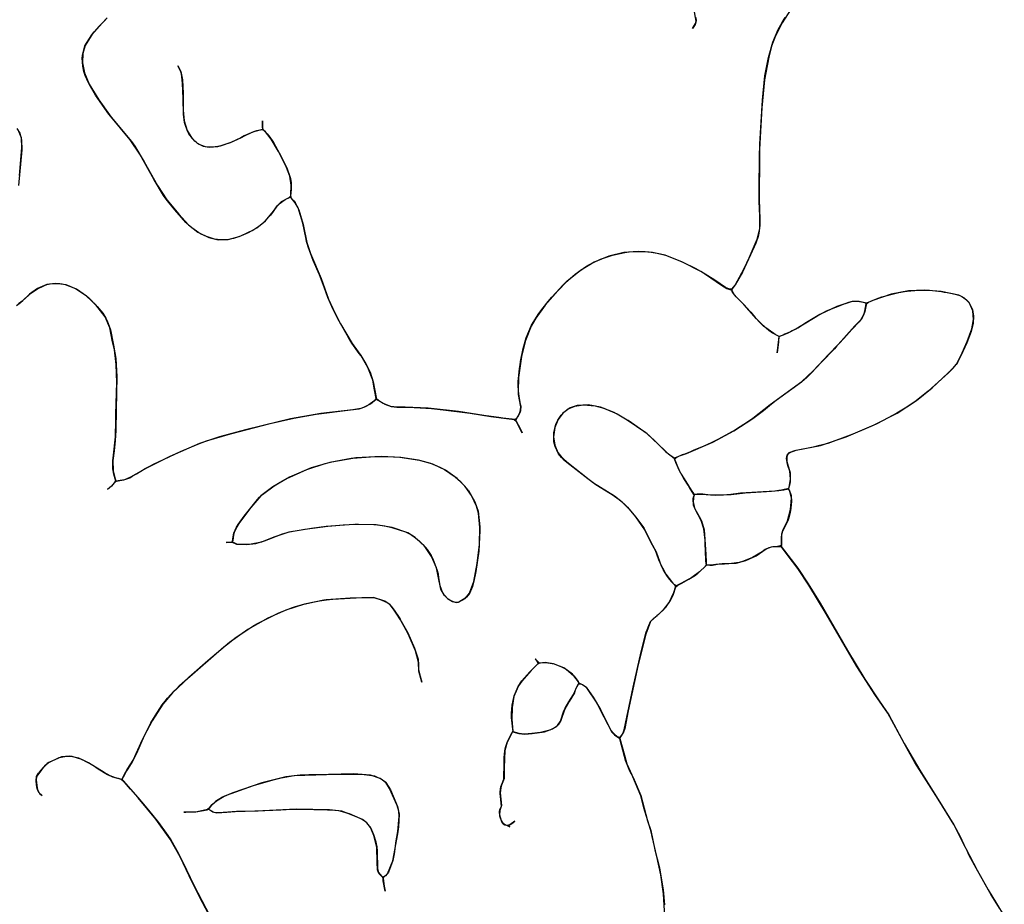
# Model space of a CAD drawing. Extents: x 0 to 8.8, y 0.1 to 11.
# Tile 10 of 11: x 5.8 to 8.6, y 5.6 to 8.1. Entities that reach past the tile are written whole.
import ezdxf

# ---------------------------------------------------------------- set-up
doc = ezdxf.new("R2010")
doc.units = 0

msp = doc.modelspace()

# ---------------------------------------------------------------- linework, layer by layer
for points in [[(8.0424, 8.1769), (8.0074, 8.1237), (7.9885, 8.0866), (7.9775, 8.057), (7.9694, 8.0255), (7.9573, 7.9606), (7.9498, 7.8805), (7.943, 7.7625), (7.9434, 7.7451), (7.9419, 7.6183), (7.9444, 7.5626), (7.9444, 7.544), (7.9414, 7.5223), (7.9389, 7.5127), (7.9324, 7.4943), (7.9176, 7.4604), (7.8944, 7.4111), (7.8944, 7.4111), (7.874, 7.375), (7.864, 7.3624), (7.8573, 7.3627), (7.8457, 7.367), (7.8151, 7.388), (7.7752, 7.4133), (7.7233, 7.4402), (7.6737, 7.4596), (7.6377, 7.4676), (7.5964, 7.4704), (7.5559, 7.4669), (7.5124, 7.4566), (7.471, 7.4398), (7.4312, 7.4163), (7.3923, 7.3848), (7.3665, 7.3579), (7.3303, 7.3168), (7.3039, 7.2801), (7.2907, 7.2573), (7.2745, 7.216), (7.2632, 7.1702), (7.2548, 7.11), (7.2538, 7.0709), (7.256, 7.0501), (7.2596, 7.0346), (7.2608, 7.0288), (7.2602, 7.0149), (7.2584, 7.0092), (7.2515, 6.9967), (7.2451, 6.9899), (7.2095, 6.9943), (7.1987, 6.9959), (7.1558, 7.0022), (7.083, 7.0128), (6.9966, 7.0224), (6.931, 7.0256), (6.9078, 7.0255), (6.8895, 7.0279), (6.8681, 7.0361), (6.855, 7.0439), (6.8479, 7.0504), (6.8435, 7.0755), (6.8384, 7.1028), (6.8243, 7.1393), (6.8047, 7.1719), (6.7993, 7.1788), (6.7782, 7.2087), (6.7686, 7.2241), (6.742, 7.2714), (6.7245, 7.305), (6.7095, 7.3385), (6.6998, 7.3652), (6.6858, 7.4037), (6.668, 7.4446), (6.6533, 7.4833), (6.6505, 7.4931), (6.6492, 7.4985), (6.6468, 7.5099), (6.6381, 7.551), (6.6246, 7.5948), (6.6166, 7.6095), (6.6051, 7.6234), (6.6037, 7.6318), (6.6051, 7.6594), (6.6012, 7.6854), (6.5918, 7.71), (6.5757, 7.7423), (6.5683, 7.7561), (6.5482, 7.7911), (6.5315, 7.8117), (6.5255, 7.817), (6.5232, 7.8247), (6.5233, 7.8438), (6.5226, 7.819), (6.5008, 7.8133), (6.4903, 7.8094), (6.471, 7.8003), (6.4607, 7.795), (6.4321, 7.7817), (6.4021, 7.7715), (6.3812, 7.7681), (6.36, 7.7693), (6.3471, 7.7736), (6.3423, 7.776), (6.3377, 7.7788), (6.3334, 7.7821), (6.3293, 7.7856), (6.3154, 7.8021), (6.3126, 7.8067), (6.3077, 7.8164), (6.3018, 7.8334), (6.3004, 7.8388), (6.2971, 7.8625), (6.2964, 7.9075), (6.2949, 7.9511), (6.2916, 7.978), (6.2889, 7.9867), (6.2812, 8.0002), (6.2899, 7.9842), (6.2942, 7.961), (6.2961, 7.9228), (6.2967, 7.8742), (6.2995, 7.8437), (6.3079, 7.8159), (6.3212, 7.7942), (6.3364, 7.7798), (6.3538, 7.771), (6.3707, 7.768), (6.3958, 7.7701), (6.4313, 7.7814), (6.4627, 7.7961), (6.4713, 7.8005), (6.4793, 7.8044), (6.4836, 7.8066), (6.4931, 7.8106), (6.4985, 7.8125), (6.5073, 7.8155), (6.5223, 7.8189), (6.5263, 7.8163), (6.5317, 7.8114), (6.5364, 7.8065), (6.5406, 7.8017), (6.5443, 7.7968), (6.5511, 7.7869), (6.5542, 7.7817), (6.5763, 7.7411), (6.5939, 7.7059), (6.6015, 7.6843), (6.6027, 7.679), (6.6038, 7.6734), (6.6045, 7.6674), (6.605, 7.6613), (6.6053, 7.6549), (6.6051, 7.6484), (6.6034, 7.6286), (6.5983, 7.6237), (6.5768, 7.6116), (6.5629, 7.5977), (6.5576, 7.5899), (6.552, 7.5817), (6.546, 7.5737), (6.5242, 7.5507), (6.5155, 7.5436), (6.4954, 7.5306), (6.4844, 7.5251), (6.4786, 7.5226), (6.4606, 7.5143), (6.4406, 7.5075), (6.4313, 7.5054), (6.4223, 7.504), (6.4027, 7.5034), (6.386, 7.5055), (6.3626, 7.5126), (6.348, 7.5196), (6.341, 7.5236), (6.3216, 7.5376), (6.3155, 7.5429), (6.3044, 7.5533), (6.273, 7.5891), (6.2554, 7.6098), (6.2477, 7.6199), (6.2404, 7.6304), (6.2135, 7.6748), (6.1726, 7.748), (6.1446, 7.7888), (6.0895, 7.8556), (6.0843, 7.8623), (6.0458, 7.9171), (6.0274, 7.9483), (6.0209, 7.9621), (6.0177, 7.9697), (6.0128, 7.9844), (6.0095, 7.9995), (6.0079, 8.0226), (6.0086, 8.0305), (6.0156, 8.0573), (6.0357, 8.0894), (6.0423, 8.0978), (6.0566, 8.1139), (6.0641, 8.1216), (6.0792, 8.1377)], [(7.7613, 8.1389), (7.7624, 8.1289), (7.7589, 8.1182), (7.7512, 8.1067), (7.7607, 8.1217), (7.7624, 8.128), (7.7556, 8.1656)], [(6.075, 8.133), (6.065, 8.1225), (6.0352, 8.0887), (6.0164, 8.059), (6.0094, 8.036), (6.0083, 8.0095), (6.014, 7.9806), (6.0277, 7.9478), (6.0553, 7.9033), (6.0909, 7.854), (6.1484, 7.784), (6.1578, 7.7711), (6.1851, 7.7266), (6.2226, 7.6589), (6.2495, 7.6176), (6.2836, 7.5766), (6.3119, 7.5462), (6.3384, 7.5254), (6.3698, 7.5099), (6.3966, 7.5039), (6.4248, 7.5044), (6.4568, 7.5129), (6.4827, 7.5244), (6.5071, 7.5377), (6.5319, 7.5578), (6.5546, 7.5856), (6.5657, 7.6014), (6.5709, 7.6067), (6.5876, 7.6187), (6.6017, 7.6251), (6.6123, 7.6153), (6.6163, 7.61), (6.6196, 7.6047), (6.6268, 7.5888), (6.6392, 7.5473), (6.6498, 7.4961), (6.6598, 7.4647), (6.6904, 7.3927), (6.7116, 7.3339), (6.7298, 7.2948), (6.7462, 7.2638), (6.779, 7.2075), (6.8042, 7.1727), (6.8183, 7.1496), (6.8304, 7.1255), (6.8396, 7.0975), (6.8476, 7.0535), (6.8479, 7.0504), (6.8414, 7.0427), (6.8268, 7.0322), (6.8118, 7.0247), (6.8039, 7.022), (6.7808, 7.0184), (6.6893, 7.0074), (6.603, 6.9923), (6.4741, 6.9606), (6.3998, 6.9408), (6.3429, 6.9215), (6.2583, 6.885), (6.1912, 6.8517), (6.1459, 6.8252), (6.1285, 6.818), (6.1041, 6.8145), (6.0981, 6.8342), (6.0958, 6.8498), (6.0954, 6.8594), (6.0958, 6.873), (6.0965, 6.8809), (6.0971, 6.8885), (6.1034, 6.9404), (6.1037, 6.9873), (6.104, 7.0055), (6.1068, 7.0963), (6.1054, 7.147), (6.0998, 7.1892), (6.0964, 7.2046), (6.0948, 7.2119), (6.0868, 7.2519), (6.0731, 7.284), (6.0467, 7.3179), (6.0204, 7.3431), (5.9913, 7.363), (5.9618, 7.3751), (5.9307, 7.379), (5.907, 7.3755), (5.8802, 7.3642), (5.8576, 7.3483), (5.8362, 7.3285), (5.8262, 7.3203)], [(8.6286, 5.5941), (8.6051, 5.6326), (8.5666, 5.6999), (8.5571, 5.7178), (8.5417, 5.7473), (8.537, 5.7568), (8.5315, 5.7678), (8.5263, 5.7784), (8.4979, 5.8334), (8.4533, 5.9058), (8.3871, 6.011), (8.3685, 6.0429), (8.327, 6.1205), (8.3098, 6.1518), (8.2724, 6.2048), (8.2216, 6.285), (8.1336, 6.4353), (8.0845, 6.5175), (8.053, 6.5652), (8.0254, 6.6008), (8.0057, 6.6269), (8.0057, 6.6523), (8.0067, 6.6639), (8.0109, 6.6759), (8.0233, 6.7007), (8.0321, 6.7333), (8.0342, 6.766), (8.03, 6.7849), (8.027, 6.7909), (8.0274, 6.7966), (8.0319, 6.8198), (8.0297, 6.8427), (8.0241, 6.8594), (8.0217, 6.8671), (8.0207, 6.8786), (8.0226, 6.8886), (8.0266, 6.8945), (8.0296, 6.8964), (8.0483, 6.9024), (8.117, 6.9164), (8.1907, 6.941), (8.2691, 6.9739), (8.3361, 7.0088), (8.3919, 7.0448), (8.4363, 7.0811), (8.4954, 7.1363), (8.5056, 7.1484), (8.5185, 7.1719), (8.5368, 7.2128), (8.5497, 7.2489), (8.5543, 7.2761), (8.5523, 7.301), (8.5427, 7.3231), (8.5286, 7.3373), (8.5124, 7.3451), (8.4619, 7.356), (8.414, 7.36), (8.3692, 7.3575), (8.3192, 7.3481), (8.2667, 7.3307), (8.2484, 7.323), (8.2276, 7.3276), (8.2076, 7.3273), (8.1644, 7.313), (8.1157, 7.2907), (8.0722, 7.2644), (8.0636, 7.2586), (8.0468, 7.2485), (8.0368, 7.2432), (8.0317, 7.2407), (8.0159, 7.2338), (8.0104, 7.2317), (8.0047, 7.2296), (7.9989, 7.2276), (7.9953, 7.2293), (7.9883, 7.2333), (7.9801, 7.2384), (7.9744, 7.2422), (7.9636, 7.2501), (7.9559, 7.2563), (7.942, 7.2693), (7.9342, 7.2779), (7.8992, 7.3177), (7.8761, 7.3403), (7.8687, 7.3499), (7.8653, 7.3561), (7.8647, 7.3631), (7.8736, 7.3744), (7.8993, 7.4213), (7.9138, 7.4525), (7.9363, 7.5052), (7.9436, 7.5354), (7.944, 7.5716), (7.9418, 7.6141), (7.9418, 7.6258), (7.9419, 7.6496), (7.9433, 7.7405), (7.9436, 7.7768), (7.9513, 7.9028), (7.9588, 7.9715), (7.9691, 8.0246), (7.9813, 8.0682), (7.9968, 8.1042), (8.0078, 8.1244), (8.0162, 8.1385)], [(5.8207, 7.822), (5.83, 7.8083), (5.8349, 7.7891), (5.8352, 7.7606), (5.8256, 7.6592)], [(5.8285, 7.6869), (5.8356, 7.7665), (5.834, 7.7946), (5.8273, 7.8132)], [(5.8197, 7.3162), (5.8319, 7.3247), (5.8383, 7.3305), (5.8627, 7.3525), (5.8798, 7.364), (5.8978, 7.3725), (5.907, 7.3755), (5.9163, 7.3776), (5.9257, 7.3788), (5.9325, 7.3791), (5.9441, 7.3786), (5.9507, 7.3777), (5.9595, 7.3758), (5.9842, 7.3666), (5.9919, 7.3627), (6.0134, 7.3487), (6.0201, 7.3434), (6.0266, 7.3379), (6.0509, 7.3134), (6.0668, 7.2936), (6.0701, 7.289), (6.0755, 7.2795), (6.0788, 7.2726), (6.0886, 7.2461), (6.0969, 7.2026), (6.1038, 7.1647), (6.1068, 7.113), (6.1046, 7.0181), (6.1036, 6.9592), (6.1025, 6.9301), (6.1015, 6.9201), (6.0989, 6.901), (6.0958, 6.8732), (6.0966, 6.8441), (6.1007, 6.8242), (6.1039, 6.8149), (6.0914, 6.7998), (6.0797, 6.7908), (6.0964, 6.8047), (6.1025, 6.8124), (6.1053, 6.8145), (6.1267, 6.8176), (6.144, 6.8242), (6.1507, 6.8282), (6.1627, 6.8356), (6.1879, 6.8501), (6.2011, 6.8572), (6.2137, 6.8637), (6.2263, 6.8699), (6.2888, 6.8989), (6.3136, 6.9096), (6.3384, 6.9199), (6.3635, 6.9292), (6.4312, 6.9497), (6.545, 6.9785), (6.6122, 6.9943), (6.6765, 7.0056), (6.7748, 7.0179), (6.799, 7.0208), (6.8156, 7.0264), (6.8312, 7.0351), (6.8476, 7.048), (6.873, 7.0338), (6.8905, 7.0277), (6.9069, 7.0255), (6.9402, 7.0256), (7.0064, 7.0218), (7.0392, 7.0183), (7.1164, 7.0083), (7.1459, 7.0039), (7.1758, 6.9993), (7.1904, 6.9972), (7.2051, 6.9951), (7.22, 6.993), (7.235, 6.9913), (7.2422, 6.9902), (7.2482, 6.9853), (7.2581, 6.967), (7.2648, 6.9523), (7.2468, 6.9874), (7.2496, 6.9945), (7.2585, 7.0095), (7.2606, 7.0177), (7.261, 7.0263), (7.2544, 7.0616), (7.254, 7.0986), (7.2546, 7.1078), (7.2565, 7.1267), (7.2576, 7.1364), (7.2589, 7.1465), (7.2603, 7.1561), (7.2676, 7.193), (7.2767, 7.2232), (7.292, 7.2602), (7.3128, 7.2935), (7.321, 7.3047), (7.3391, 7.3275), (7.3498, 7.34), (7.3725, 7.3648), (7.3805, 7.3733), (7.3889, 7.3816), (7.4161, 7.4052), (7.4461, 7.4261), (7.4559, 7.4318), (7.4667, 7.4376), (7.4889, 7.448), (7.5003, 7.4525), (7.5118, 7.4564), (7.5234, 7.4599), (7.5585, 7.4674), (7.5703, 7.4689), (7.582, 7.4699), (7.6167, 7.4699), (7.6281, 7.469), (7.6507, 7.4655), (7.6744, 7.4593), (7.7108, 7.4457), (7.7236, 7.44), (7.7612, 7.4212), (7.7856, 7.4072), (7.8377, 7.3717), (7.8502, 7.365), (7.8638, 7.3597), (7.8711, 7.3464), (7.8904, 7.3265), (7.9184, 7.2969), (7.9312, 7.2816), (7.9494, 7.2623), (7.9696, 7.2456), (7.9806, 7.2381), (7.998, 7.228), (7.9971, 7.2117), (7.9955, 7.1957), (7.9939, 7.1804), (7.9953, 7.194), (7.9996, 7.2278), (8.0234, 7.237), (8.0531, 7.2522), (8.0664, 7.2607), (8.1065, 7.2859), (8.1349, 7.3004), (8.1878, 7.3217), (8.1987, 7.3254), (8.2055, 7.327), (8.2241, 7.328), (8.2442, 7.3244), (8.2484, 7.322), (8.2473, 7.3129), (8.244, 7.2989), (8.2405, 7.2888), (8.2365, 7.2809), (8.2275, 7.2691), (8.2065, 7.2478), (8.1836, 7.2219), (8.171, 7.2075), (8.1642, 7.2003), (8.157, 7.1926), (8.1198, 7.1542), (8.0913, 7.1232), (8.0781, 7.1105), (8.0705, 7.1038), (8.0639, 7.0984), (7.9734, 7.0318), (7.9238, 6.9929), (7.9121, 6.9847), (7.8747, 6.9605), (7.8259, 6.9339), (7.8053, 6.9238), (7.7836, 6.9141), (7.7532, 6.9018), (7.7459, 6.8979), (7.7294, 6.8912), (7.7225, 6.8892), (7.7076, 6.8832), (7.6991, 6.8801), (7.6927, 6.8842), (7.687, 6.8884), (7.6819, 6.8926), (7.6773, 6.8967), (7.6731, 6.9007), (7.6538, 6.9195), (7.6226, 6.9498), (7.5679, 6.9873), (7.5281, 7.0101), (7.4886, 7.0256), (7.4532, 7.0324), (7.4218, 7.0305), (7.4022, 7.0233), (7.3814, 7.0081), (7.368, 6.9908), (7.3582, 6.9674), (7.3547, 6.9406), (7.358, 6.917), (7.3671, 6.896), (7.3826, 6.8766), (7.3926, 6.8684), (7.4523, 6.8217), (7.475, 6.805), (7.5049, 6.7868), (7.5247, 6.7741), (7.5295, 6.7708), (7.5356, 6.7667), (7.5421, 6.7616), (7.5491, 6.7557), (7.5583, 6.7472), (7.5661, 6.7395), (7.5892, 6.7128), (7.6126, 6.6807), (7.6329, 6.6402), (7.6475, 6.6122), (7.6626, 6.5722), (7.6684, 6.5606), (7.6757, 6.5487), (7.6948, 6.5241), (7.7011, 6.5173), (7.7028, 6.5117), (7.6953, 6.4879), (7.6918, 6.4803), (7.6878, 6.4729), (7.6737, 6.4527), (7.6692, 6.4477), (7.6545, 6.4338), (7.65, 6.4299), (7.6321, 6.4135), (7.6181, 6.377), (7.5968, 6.2902), (7.5681, 6.1582), (7.5582, 6.1081), (7.5542, 6.0972), (7.5445, 6.0816), (7.5364, 6.0841), (7.5225, 6.0959), (7.4995, 6.14), (7.4769, 6.1827), (7.4495, 6.2236), (7.4375, 6.2329), (7.4274, 6.2368), (7.4231, 6.2453), (7.4085, 6.2628), (7.3836, 6.281), (7.3545, 6.2926), (7.3303, 6.2958), (7.3143, 6.2943), (7.302, 6.3065), (7.3085, 6.2973), (7.31, 6.2927), (7.2976, 6.28), (7.2909, 6.2732), (7.2638, 6.2432), (7.2546, 6.23), (7.2414, 6.1996), (7.236, 6.1681), (7.2351, 6.1347), (7.2382, 6.1004), (7.2221, 6.0691), (7.2156, 6.0446), (7.2139, 5.9956), (7.2134, 5.9654), (7.206, 5.9459), (7.2037, 5.9387), (7.2026, 5.9243), (7.206, 5.8875), (7.2009, 5.8738), (7.2003, 5.8611), (7.2048, 5.8452), (7.2109, 5.8359), (7.2152, 5.8325), (7.2199, 5.8313), (7.2299, 5.8266), (7.2264, 5.8305), (7.235, 5.8361), (7.2443, 5.843), (7.2296, 5.8326), (7.2219, 5.831), (7.2169, 5.8319), (7.2106, 5.8363), (7.207, 5.8411), (7.2008, 5.8571), (7.2003, 5.8714), (7.2026, 5.8786), (7.2058, 5.8849), (7.2031, 5.9149), (7.2025, 5.9204), (7.2024, 5.9262), (7.2029, 5.9355), (7.2042, 5.9412), (7.2059, 5.9458), (7.2129, 5.9629), (7.2136, 6.0093), (7.2137, 6.0251), (7.2142, 6.0334), (7.2154, 6.0436), (7.2173, 6.0539), (7.2228, 6.071), (7.2357, 6.0946), (7.2382, 6.0983), (7.2558, 6.0933), (7.2722, 6.092), (7.2938, 6.0939), (7.3286, 6.0986), (7.3515, 6.1064), (7.3662, 6.1164), (7.3742, 6.1286), (7.3844, 6.1579), (7.3877, 6.1657), (7.3982, 6.1835), (7.4121, 6.2053), (7.4153, 6.2135), (7.4202, 6.2251), (7.4263, 6.2353), (7.4343, 6.2343), (7.4409, 6.2309), (7.45, 6.2231), (7.4682, 6.1972), (7.4888, 6.1617), (7.5184, 6.1016), (7.5292, 6.0892), (7.5437, 6.0792), (7.557, 6.0315), (7.5641, 6.0066), (7.5779, 5.9757), (7.585, 5.9608), (7.6036, 5.9165), (7.6235, 5.8436), (7.6328, 5.8164), (7.6444, 5.7612), (7.6571, 5.7093), (7.6674, 5.647), (7.6716, 5.6045)], [(7.673, 5.5703), (7.6686, 5.6355), (7.6608, 5.69), (7.6494, 5.7419), (7.6361, 5.7991), (7.6337, 5.8129), (7.6313, 5.8197), (7.6127, 5.8816), (7.6039, 5.9156), (7.5808, 5.9696), (7.577, 5.9774), (7.5729, 5.9858), (7.563, 6.0093), (7.5616, 6.0136), (7.545, 6.074), (7.5436, 6.0795), (7.5512, 6.0914), (7.5545, 6.0978), (7.5568, 6.1035), (7.5821, 6.2257), (7.6052, 6.3263), (7.6178, 6.376), (7.6197, 6.3828), (7.622, 6.3894), (7.627, 6.4024), (7.6321, 6.4135), (7.6415, 6.4226), (7.6506, 6.4305), (7.6684, 6.4468), (7.6848, 6.468), (7.6986, 6.4963), (7.7028, 6.5114), (7.7102, 6.5174), (7.7197, 6.5222), (7.7416, 6.534), (7.751, 6.5398), (7.7598, 6.5457), (7.7676, 6.5523), (7.7843, 6.567), (7.792, 6.5748), (7.8012, 6.5743), (7.8084, 6.5747), (7.8135, 6.5755), (7.8185, 6.5761), (7.8234, 6.5769), (7.8334, 6.5778), (7.8435, 6.5783), (7.8488, 6.5786), (7.8762, 6.5803), (7.904, 6.5877), (7.9334, 6.6014), (7.9622, 6.6205), (7.977, 6.6263), (7.9992, 6.6278), (8.005, 6.6274), (8.0526, 6.5658), (8.0826, 6.5207), (8.0995, 6.4929), (8.1161, 6.4655), (8.195, 6.3301), (8.2438, 6.2491), (8.2852, 6.1863), (8.3131, 6.147), (8.3563, 6.0652), (8.401, 5.9884), (8.4537, 5.9052), (8.4983, 5.8327), (8.5163, 5.7989), (8.5273, 5.7764), (8.5331, 5.7647), (8.5652, 5.7029), (8.5968, 5.6466), (8.6203, 5.6076), (8.6426, 5.572)], [(6.3937, 5.5318), (6.3432, 5.6269), (6.3132, 5.6869), (6.2877, 5.7414), (6.2597, 5.7913), (6.2186, 5.8488), (6.1676, 5.9097), (6.1461, 5.9344), (6.1227, 5.961), (6.1225, 5.9641), (6.1322, 5.9841), (6.1362, 5.9904), (6.1535, 6.0173), (6.1799, 6.0763), (6.2043, 6.1237), (6.2162, 6.1438), (6.2363, 6.1749), (6.2403, 6.1803), (6.2447, 6.1861), (6.2518, 6.1944), (6.269, 6.2133), (6.2778, 6.2218), (6.2861, 6.2301), (6.3463, 6.2831), (6.4124, 6.3411), (6.4237, 6.35), (6.4444, 6.3659), (6.4762, 6.3876), (6.4868, 6.3943), (6.4986, 6.4016), (6.5107, 6.4084), (6.5698, 6.4383), (6.5788, 6.4421), (6.6083, 6.453), (6.6177, 6.4558), (6.6376, 6.4616), (6.6671, 6.4685), (6.6858, 6.4722), (6.7055, 6.4752), (6.7238, 6.4769), (6.807, 6.482), (6.8407, 6.4816), (6.8625, 6.4755), (6.8809, 6.4664), (6.8911, 6.4571), (6.8991, 6.4462), (6.9134, 6.4245), (6.9164, 6.4197), (6.9197, 6.4144), (6.9381, 6.3806), (6.9574, 6.3368), (6.9674, 6.3058), (6.9691, 6.2896), (6.9691, 6.2753), (6.9735, 6.2568), (6.9781, 6.2403), (6.9694, 6.2713), (6.9687, 6.2968), (6.9603, 6.3292), (6.9391, 6.3779), (6.917, 6.4186), (6.905, 6.4373), (6.8969, 6.449), (6.8874, 6.4612), (6.8724, 6.4711), (6.8404, 6.4817), (6.7737, 6.4804), (6.7048, 6.4752), (6.7048, 6.4752), (6.698, 6.474), (6.6429, 6.4627), (6.5894, 6.446), (6.5379, 6.4229), (6.4816, 6.391), (6.4285, 6.3537), (6.3669, 6.3013), (6.3126, 6.2538), (6.2658, 6.2095), (6.238, 6.177), (6.2078, 6.1296), (6.1849, 6.0864), (6.1627, 6.0362), (6.1511, 6.0125), (6.1378, 5.9926), (6.1341, 5.9873), (6.1245, 5.9687), (6.1213, 5.9624), (6.1173, 5.9632), (6.1117, 5.9645), (6.1031, 5.9669), (6.0954, 5.9697), (6.0882, 5.9726), (6.0705, 5.9817), (6.0257, 6.0098), (5.9981, 6.0231), (5.9711, 6.0287), (5.9485, 6.0265), (5.9122, 6.0106), (5.9077, 6.0074), (5.8928, 5.991), (5.8807, 5.9758), (5.8772, 5.9705), (5.8764, 5.9598), (5.8788, 5.9383), (5.88, 5.9338), (5.8863, 5.9218), (5.8933, 5.9168), (5.8841, 5.9245), (5.8813, 5.9302), (5.8794, 5.9359), (5.8781, 5.9415), (5.8771, 5.9471), (5.8763, 5.9585), (5.8771, 5.9704), (5.883, 5.9797), (5.8855, 5.9829), (5.897, 5.9959), (5.9038, 6.0036), (5.9111, 6.01), (5.942, 6.0246), (5.9637, 6.0288), (5.9783, 6.0284), (6.0058, 6.0198), (6.0397, 6.0016), (6.0533, 5.993), (6.08, 5.9766), (6.0947, 5.9699), (6.1192, 5.9629), (6.1252, 5.9583), (6.1463, 5.9341), (6.1672, 5.9103), (6.1775, 5.8985), (6.1976, 5.8748), (6.2263, 5.8391), (6.2529, 5.802), (6.2609, 5.7896), (6.2822, 5.7525), (6.2952, 5.7262), (6.3264, 5.6598), (6.3842, 5.5503)]]:
    msp.add_lwpolyline(points)
for points in [[(8.523, 7.3408), (8.535, 7.3322), (8.5413, 7.3251), (8.5515, 7.305), (8.5545, 7.2851), (8.5532, 7.2652), (8.5508, 7.2536), (8.5476, 7.2417), (8.5355, 7.2093), (8.5187, 7.1724), (8.509, 7.1535), (8.5048, 7.147), (8.4829, 7.1239), (8.4255, 7.0713), (8.3908, 7.044), (8.3638, 7.0257), (8.3544, 7.0196), (8.3355, 7.0084), (8.2965, 6.9871), (8.2765, 6.9774), (8.2095, 6.9482), (8.1381, 6.9222), (8.1231, 6.9178), (8.1111, 6.9148), (8.0963, 6.9115), (8.0427, 6.901), (8.027, 6.8948), (8.0238, 6.8914), (8.0213, 6.8834), (8.021, 6.8718), (8.0227, 6.8637), (8.0308, 6.8376), (8.0312, 6.8124), (8.0293, 6.8028), (8.0262, 6.7931), (8.0232, 6.7922), (8.0138, 6.7901), (8.0058, 6.7886), (7.9987, 6.7875), (7.987, 6.7859), (7.954, 6.7836), (7.8888, 6.7796), (7.8615, 6.7758), (7.8496, 6.7748), (7.837, 6.7743), (7.824, 6.7739), (7.8031, 6.7746), (7.7959, 6.7751), (7.7812, 6.7767), (7.7734, 6.7772), (7.7649, 6.7769), (7.7558, 6.7764), (7.743, 6.7961), (7.7389, 6.803), (7.727, 6.8222), (7.722, 6.8303), (7.7145, 6.8439), (7.7036, 6.8673), (7.7005, 6.8783), (7.7081, 6.8834), (7.7173, 6.8874), (7.7341, 6.893), (7.8095, 6.9259), (7.87, 6.958), (7.9245, 6.9934), (7.9542, 7.0165), (7.9714, 7.0304), (7.9815, 7.0381), (7.9905, 7.0451), (8.0633, 7.0978), (8.0966, 7.1289), (8.141, 7.1767), (8.1681, 7.2047), (8.2159, 7.2581), (8.2325, 7.275), (8.2409, 7.2898), (8.2442, 7.2994), (8.2483, 7.3211), (8.2542, 7.3255), (8.277, 7.3348), (8.2929, 7.3404), (8.3333, 7.3515), (8.3413, 7.3532), (8.3572, 7.356), (8.3652, 7.3572), (8.397, 7.3598), (8.405, 7.36), (8.421, 7.3599), (8.4291, 7.3595), (8.4372, 7.359), (8.4545, 7.3571), (8.4628, 7.3559), (8.4712, 7.3545), (8.4797, 7.3529), (8.4884, 7.3512), (8.5061, 7.347), (8.5151, 7.3442), (8.523, 7.3408)], [(7.7893, 6.6039), (7.7903, 6.5847), (7.791, 6.5782), (7.7897, 6.5726), (7.7717, 6.5551), (7.7498, 6.5389), (7.7204, 6.5226), (7.7052, 6.5152), (7.7, 6.5185), (7.6925, 6.5267), (7.6859, 6.5347), (7.6786, 6.5443), (7.6689, 6.5598), (7.6554, 6.5891), (7.6457, 6.6165), (7.6339, 6.6382), (7.6159, 6.6752), (7.5896, 6.7123), (7.5761, 6.7282), (7.5511, 6.7538), (7.5284, 6.7715), (7.509, 6.784), (7.4692, 6.8085), (7.4566, 6.8181), (7.4333, 6.836), (7.3974, 6.8645), (7.3769, 6.8821), (7.3689, 6.8927), (7.359, 6.9136), (7.3559, 6.9264), (7.3553, 6.9524), (7.3614, 6.9772), (7.3667, 6.9887), (7.3766, 7.0028), (7.3949, 7.0194), (7.4152, 7.0287), (7.4401, 7.0325), (7.4738, 7.0296), (7.4981, 7.0229), (7.5361, 7.0061), (7.565, 6.9896), (7.6187, 6.9532), (7.6442, 6.9298), (7.6749, 6.8991), (7.6996, 6.8798), (7.7086, 6.8557), (7.7125, 6.8478), (7.7197, 6.8346), (7.7328, 6.8128), (7.7476, 6.7888), (7.7542, 6.7786), (7.7557, 6.7743), (7.7534, 6.7551), (7.7576, 6.7372), (7.7744, 6.7063), (7.777, 6.7006), (7.7846, 6.675), (7.7864, 6.6619), (7.7882, 6.6336), (7.7889, 6.6196), (7.7893, 6.6039)], [(6.7839, 6.8803), (6.7766, 6.879), (6.7158, 6.8677), (6.6618, 6.8519), (6.6006, 6.8261), (6.5527, 6.7983), (6.5186, 6.7719), (6.4895, 6.7387), (6.4555, 6.693), (6.4496, 6.6839), (6.442, 6.668), (6.44, 6.6609), (6.4379, 6.6447), (6.4344, 6.6395), (6.4191, 6.639), (6.4365, 6.6397), (6.4492, 6.6342), (6.4775, 6.633), (6.5044, 6.6364), (6.532, 6.6445), (6.5414, 6.6481), (6.5798, 6.6636), (6.6004, 6.6696), (6.6437, 6.6768), (6.6658, 6.6796), (6.7095, 6.6853), (6.7324, 6.6876), (6.7537, 6.6895), (6.7872, 6.6911), (6.7976, 6.6914), (6.841, 6.6904), (6.8516, 6.6895), (6.8722, 6.6863), (6.8924, 6.6818), (6.9316, 6.6694), (6.941, 6.6651), (6.9499, 6.66), (6.9568, 6.6553), (6.9647, 6.6488), (6.9724, 6.6421), (6.9812, 6.6335), (6.9933, 6.6192), (7.0049, 6.6016), (7.0099, 6.5921), (7.0222, 6.5591), (7.0245, 6.5498), (7.0263, 6.5383), (7.0293, 6.5158), (7.0373, 6.495), (7.0512, 6.4791), (7.066, 6.4705), (7.0777, 6.4679), (7.0826, 6.4685), (7.1017, 6.4792), (7.1147, 6.4947), (7.1267, 6.5276), (7.1367, 6.5795), (7.1431, 6.6332), (7.144, 6.6815), (7.1398, 6.7231), (7.1346, 6.7425), (7.1203, 6.7729), (7.1021, 6.7989), (7.0791, 6.8218), (7.0455, 6.8455), (7.0095, 6.8627), (6.9685, 6.8742), (6.9184, 6.882), (6.8631, 6.8847), (6.7902, 6.881), (6.7839, 6.8803)], [(7.1061, 6.4831), (7.1037, 6.4808), (7.0836, 6.4687), (7.0748, 6.4681), (7.0609, 6.4728), (7.0539, 6.477), (7.0427, 6.4874), (7.0322, 6.5054), (7.0254, 6.5431), (7.0199, 6.5664), (7.0063, 6.5989), (6.9865, 6.6275), (6.9595, 6.653), (6.9386, 6.6662), (6.8935, 6.6815), (6.8482, 6.6896), (6.7844, 6.6908), (6.7046, 6.6845), (6.6626, 6.679), (6.5979, 6.669), (6.5639, 6.6572), (6.5559, 6.6538), (6.5201, 6.6402), (6.4907, 6.634), (6.4602, 6.6329), (6.4516, 6.6335), (6.4384, 6.6395), (6.4378, 6.6421), (6.4388, 6.6549), (6.4412, 6.6657), (6.4489, 6.6829), (6.4536, 6.6904), (6.4707, 6.7144), (6.5084, 6.7619), (6.5146, 6.7684), (6.5226, 6.7759), (6.5562, 6.8013), (6.5736, 6.8118), (6.5926, 6.8222), (6.6498, 6.8477), (6.7021, 6.8648), (6.7207, 6.8691), (6.7807, 6.88), (6.8441, 6.8847), (6.8793, 6.8846), (6.9159, 6.8823), (6.9715, 6.8738), (7.0029, 6.8652), (7.0294, 6.8542), (7.0429, 6.8472), (7.0739, 6.8262), (7.0888, 6.8133), (7.1113, 6.7871), (7.1297, 6.7548), (7.1388, 6.7289), (7.144, 6.684), (7.1444, 6.673), (7.1414, 6.6144), (7.1329, 6.5559), (7.127, 6.5287), (7.1227, 6.5137), (7.1141, 6.4934), (7.1061, 6.4831)], [(8.0211, 6.7918), (8.0238, 6.7923), (8.0277, 6.7897), (8.0336, 6.7728), (8.0343, 6.755), (8.034, 6.7483), (8.0328, 6.7364), (8.0307, 6.7252), (8.0265, 6.7094), (8.0246, 6.7036), (8.0188, 6.6899), (8.0089, 6.671), (8.0062, 6.66), (8.0056, 6.6302), (7.995, 6.6279), (7.981, 6.627), (7.9696, 6.624), (7.9594, 6.6186), (7.9508, 6.6122), (7.9233, 6.596), (7.8948, 6.5847), (7.8849, 6.582), (7.8553, 6.5784), (7.836, 6.5779), (7.8185, 6.5761), (7.8036, 6.5743), (7.7966, 6.5742), (7.794, 6.5745), (7.791, 6.578), (7.7901, 6.5873), (7.7888, 6.6141), (7.7881, 6.6362), (7.7876, 6.6455), (7.7838, 6.6782), (7.7762, 6.7023), (7.7601, 6.732), (7.7548, 6.7458), (7.7535, 6.7625), (7.7545, 6.7698), (7.7583, 6.7762), (7.7775, 6.7771), (7.8187, 6.7742), (7.8623, 6.7759), (7.9017, 6.781), (7.9331, 6.7827), (7.9635, 6.7843), (7.9778, 6.7852), (7.9984, 6.7874), (8.0129, 6.7899), (8.0211, 6.7918)], [(7.2709, 6.0919), (7.2563, 6.0932), (7.2389, 6.0983), (7.2347, 6.1388), (7.2348, 6.1513), (7.2353, 6.1632), (7.2367, 6.1747), (7.2417, 6.2012), (7.2534, 6.2277), (7.2641, 6.2436), (7.2871, 6.2692), (7.2938, 6.2765), (7.3093, 6.292), (7.3126, 6.294), (7.3178, 6.295), (7.3322, 6.296), (7.3561, 6.2923), (7.3776, 6.2843), (7.3907, 6.2769), (7.413, 6.2585), (7.4251, 6.2417), (7.427, 6.2376), (7.4211, 6.2269), (7.4165, 6.2171), (7.4142, 6.2096), (7.4044, 6.1927), (7.3989, 6.1846), (7.386, 6.1613), (7.375, 6.1302), (7.3675, 6.1178), (7.3609, 6.1117), (7.3436, 6.1026), (7.3177, 6.0962), (7.2929, 6.0938), (7.2709, 6.0919)], [(6.6375, 5.9749), (6.631, 5.9745), (6.59, 5.9699), (6.5216, 5.9523), (6.4386, 5.9238), (6.4092, 5.9118), (6.389, 5.8994), (6.377, 5.8884), (6.3719, 5.8815), (6.3659, 5.8762), (6.3359, 5.8701), (6.3083, 5.8687), (6.2986, 5.8691), (6.3038, 5.8688), (6.3321, 5.8698), (6.3646, 5.8759), (6.3696, 5.8769), (6.3808, 5.8701), (6.3923, 5.8667), (6.4212, 5.8684), (6.4447, 5.8706), (6.5295, 5.8731), (6.5753, 5.8758), (6.6066, 5.8772), (6.6301, 5.8777), (6.7089, 5.8756), (6.7189, 5.8752), (6.7404, 5.8734), (6.7709, 5.8648), (6.8016, 5.8514), (6.8119, 5.846), (6.8163, 5.8429), (6.8304, 5.8268), (6.8344, 5.8187), (6.84, 5.8047), (6.8465, 5.7843), (6.8482, 5.7775), (6.8494, 5.7707), (6.8505, 5.7574), (6.8513, 5.7069), (6.8543, 5.6962), (6.8677, 5.6807), (6.8703, 5.6571), (6.8731, 5.6429), (6.8682, 5.6728), (6.8677, 5.6812), (6.8798, 5.6931), (6.895, 5.7299), (6.9018, 5.7654), (6.9045, 5.7866), (6.9096, 5.8135), (6.9132, 5.8562), (6.9125, 5.8714), (6.908, 5.8875), (6.8859, 5.9361), (6.875, 5.9537), (6.8594, 5.9651), (6.8314, 5.9746), (6.7842, 5.9779), (6.6758, 5.9755), (6.6557, 5.975), (6.6375, 5.9749)], [(6.8955, 5.7311), (6.8826, 5.6974), (6.8742, 5.6869), (6.8669, 5.6823), (6.8558, 5.6935), (6.8516, 5.7045), (6.8505, 5.7249), (6.8496, 5.7691), (6.8409, 5.8018), (6.8313, 5.8252), (6.8213, 5.8385), (6.8088, 5.8477), (6.7892, 5.8568), (6.7496, 5.8716), (6.7141, 5.8752), (6.6188, 5.8777), (6.5238, 5.8727), (6.5111, 5.8721), (6.4488, 5.8709), (6.398, 5.8666), (6.3853, 5.8682), (6.3699, 5.8767), (6.3732, 5.8836), (6.3793, 5.891), (6.3913, 5.9015), (6.4139, 5.9142), (6.4198, 5.9171), (6.4339, 5.9224), (6.4974, 5.9448), (6.5539, 5.961), (6.5766, 5.9672), (6.6138, 5.9733), (6.7374, 5.9777), (6.8041, 5.9773), (6.8136, 5.9767), (6.8429, 5.9721), (6.8648, 5.9623), (6.875, 5.9537), (6.8886, 5.9322), (6.8967, 5.9146), (6.9091, 5.8849), (6.9136, 5.8635), (6.9112, 5.8271), (6.9087, 5.8069), (6.9023, 5.7717), (6.8996, 5.7493), (6.8955, 5.7311)]]:
    msp.add_lwpolyline(points, close=True)

doc.saveas('drawing.dxf')
